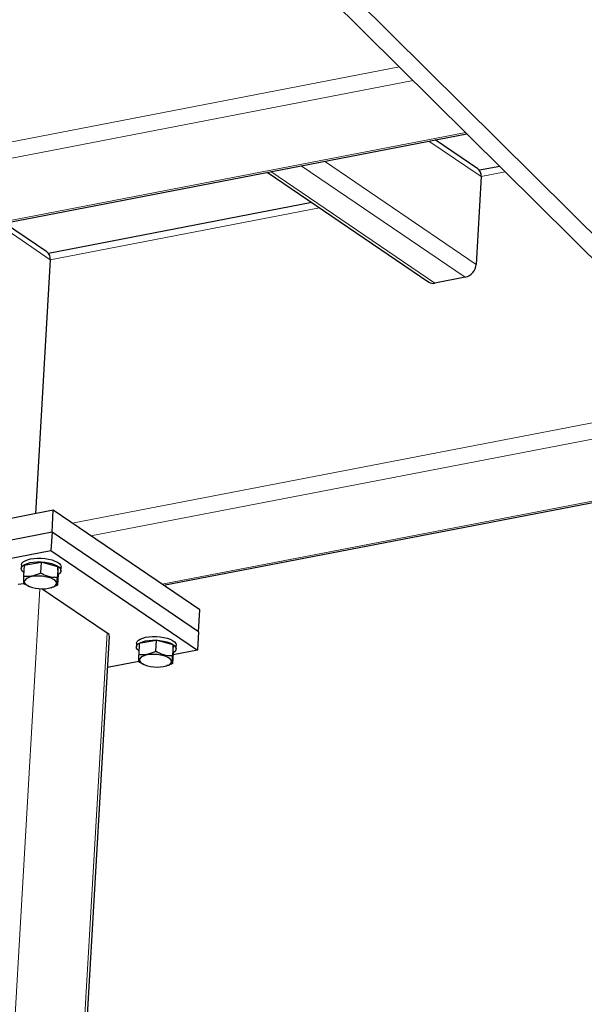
# Model space of a CAD drawing. Header units: millimetres. Extents: x 5 to 415, y 5 to 292.
# Tile 36 of 40: x 335 to 349, y 238 to 263. Entities that reach past the tile are written whole.
import ezdxf

# ---------------------------------------------------------------- set-up
doc = ezdxf.new("R2010")
doc.units = ezdxf.units.MM
doc.layers.add('TRAIT-FORT', color=4, linetype='Continuous', lineweight=25)

msp = doc.modelspace()

# ---------------------------------------------------------------- linework, layer by layer
at = {"lineweight": 18}
for p, q in [((338.07757, 268.52487), (362.24155, 244.54147)), ((344.521, 261.50716), (324.04891, 257.55027)), ((344.86721, 261.16353), (324.1907, 257.16713)), ((346.18485, 259.85574), (325.97875, 255.95027)), ((346.57286, 258.74962), (345.25884, 259.64389)), ((346.17445, 256.21847), (342.05198, 259.02406)), ((346.44508, 256.54346), (342.63466, 259.13668)), ((345.41045, 256.0708), (341.28798, 258.87639)), ((347.18089, 258.86714), (346.57286, 258.74962)), ((342.51475, 257.96526), (335.74962, 256.65768)), ((334.43559, 257.55195), (335.74962, 256.65768)), ((352.85311, 253.23731), (336.30094, 250.03808)), ((353.19932, 252.89368), (336.77076, 249.71834)), ((354.51696, 251.58589), (338.5588, 248.50147)), ((335.48937, 248.38909), (333.60144, 215.79258)), ((337.17432, 247.28), (335.2843, 214.6473))]:
    msp.add_line(p, q, dxfattribs=at)
at = {"layer": 'TRAIT-FORT', "lineweight": 25}
for p, q in [((337.72387, 268.25349), (362.20746, 243.95287)), ((326.05165, 255.93149), (346.21257, 259.82823)), ((346.48698, 258.94841), (345.41945, 259.67493)), ((347.03948, 259.00749), (346.52884, 258.9088)), ((341.20073, 258.85953), (345.25764, 256.09856)), ((346.57286, 258.74962), (346.44508, 256.54346)), ((342.32285, 258.09586), (335.70559, 256.81686)), ((335.66374, 256.85647), (334.5962, 257.58299)), ((335.74962, 256.65768), (335.38004, 250.27673)), ((346.17445, 256.21847), (345.41045, 256.0708)), ((338.59642, 248.47587), (354.54468, 251.55838)), ((335.82415, 250.36257), (329.88198, 249.21405)), ((335.7922, 249.81103), (335.82415, 250.36257)), ((339.50541, 247.85725), (335.82415, 250.36257)), ((335.7922, 249.81103), (329.85003, 248.66251)), ((335.7922, 249.81103), (335.76558, 249.35141)), ((339.47347, 247.30571), (335.7922, 249.81103)), ((329.82341, 248.2029), (335.76558, 249.35141)), ((335.76558, 249.35141), (339.44685, 246.84609)), ((335.09321, 248.98443), (335.5172, 249.05976)), ((335.5172, 249.05976), (335.50124, 248.7842)), ((335.942, 248.94333), (335.5172, 249.05976)), ((335.02418, 248.98884), (335.01886, 248.89692)), ((335.09321, 248.98443), (335.07725, 248.70887)), ((335.942, 248.94333), (335.92605, 248.66777)), ((335.94283, 248.75158), (335.942, 248.94333)), ((336.01718, 248.8391), (336.02251, 248.93102)), ((335.94283, 248.75158), (335.92687, 248.47602)), ((335.19589, 248.45659), (335.21888, 248.44675)), ((335.54726, 248.38731), (337.17432, 247.28)), ((335.76653, 248.41503), (335.78781, 248.42135)), ((339.47347, 247.30571), (339.50541, 247.85725)), ((335.34676, 214.60479), (337.2341, 247.19124)), ((337.98563, 247.01597), (338.40962, 247.0913)), ((338.40962, 247.0913), (338.39366, 246.81574)), ((338.83442, 246.97487), (338.40962, 247.0913)), ((339.47347, 247.30571), (339.44685, 246.84609)), ((337.9166, 247.02038), (337.91128, 246.92845)), ((337.98563, 247.01597), (337.96967, 246.74041)), ((338.83442, 246.97487), (338.81847, 246.69931)), ((339.44685, 246.84609), (338.83201, 246.72726)), ((338.83525, 246.78312), (338.83442, 246.97487)), ((338.9096, 246.87063), (338.91493, 246.96255)), ((338.83525, 246.78312), (338.81929, 246.50756)), ((337.96955, 246.56056), (337.18883, 246.40966)), ((338.08831, 246.48812), (338.1113, 246.47829)), ((338.65895, 246.44657), (338.68023, 246.45289))]:
    msp.add_line(p, q, dxfattribs=at)
at = {"layer": 'TRAIT-FORT', "lineweight": 25, "flags": 128}
for points in [[(335.08219, 248.7941), (335.04685, 248.8265), (335.0241, 248.86367), (335.0192, 248.901), (335.03233, 248.93713), (335.06302, 248.97076), (335.11015, 249.00068), (335.17202, 249.02581), (335.24639, 249.04523), (335.33059, 249.05825), (335.42156, 249.06439), (335.51601, 249.06343), (335.61054, 249.05541), (335.70172, 249.04062), (335.78626, 249.01959), (335.86111, 248.99307), (335.92356, 248.96204), (335.97135, 248.92761), (336.00276, 248.89103), (336.01665, 248.85361), (336.01251, 248.81672), (335.9905, 248.78167), (335.95142, 248.74975), (335.94241, 248.74427)], [(335.02418, 248.98884), (335.02453, 248.99292), (335.03766, 249.02905), (335.06834, 249.06269), (335.11547, 249.09261), (335.17734, 249.11773), (335.25172, 249.13715), (335.33591, 249.15017), (335.42688, 249.15631), (335.52133, 249.15535), (335.61586, 249.14733), (335.70704, 249.13254), (335.79159, 249.11151), (335.86644, 249.085), (335.92889, 249.05397), (335.97668, 249.01954), (336.00808, 248.98295), (336.02197, 248.94554), (336.02251, 248.93102)], [(335.29839, 248.41941), (335.37544, 248.40227), (335.45792, 248.39142), (335.5422, 248.38734), (335.62462, 248.3902), (335.70156, 248.39989), (335.76967, 248.41597), (335.82596, 248.43775), (335.86798, 248.46427), (335.89389, 248.49438), (335.90256, 248.52675), (335.89361, 248.55998), (335.86743, 248.59261), (335.82516, 248.62321), (335.76866, 248.65045), (335.70039, 248.67314), (335.62333, 248.69028), (335.54086, 248.70113), (335.45657, 248.70521), (335.37415, 248.70235), (335.29721, 248.69266), (335.2291, 248.67658), (335.17281, 248.6548), (335.13079, 248.62828), (335.10488, 248.59817), (335.09621, 248.5658), (335.10516, 248.53257), (335.13134, 248.49994), (335.17361, 248.46934), (335.23011, 248.4421), (335.29839, 248.41941)], [(334.94155, 248.50282), (335.01184, 248.51287), (335.07934, 248.51688)], [(337.97461, 246.82563), (337.93927, 246.85804), (337.91652, 246.89521), (337.91162, 246.93253), (337.92475, 246.96867), (337.95544, 247.0023), (338.00257, 247.03222), (338.06444, 247.05735), (338.13881, 247.07677), (338.22301, 247.08978), (338.31398, 247.09592), (338.40843, 247.09497), (338.50296, 247.08695), (338.59414, 247.07215), (338.67868, 247.05112), (338.75353, 247.02461), (338.81598, 246.99358), (338.86377, 246.95915), (338.89518, 246.92257), (338.90907, 246.88515), (338.90493, 246.84825), (338.88292, 246.81321), (338.84384, 246.78129), (338.83483, 246.77581)], [(337.9166, 247.02038), (337.91695, 247.02446), (337.93008, 247.06059), (337.96076, 247.09422), (338.00789, 247.12414), (338.06976, 247.14927), (338.14414, 247.16869), (338.22833, 247.18171), (338.3193, 247.18785), (338.41375, 247.18689), (338.50828, 247.17887), (338.59946, 247.16408), (338.68401, 247.14304), (338.75886, 247.11653), (338.82131, 247.0855), (338.8691, 247.05107), (338.9005, 247.01449), (338.91439, 246.97707), (338.91493, 246.96255)], [(338.1908, 246.45095), (338.26786, 246.43381), (338.35034, 246.42296), (338.43462, 246.41887), (338.51704, 246.42174), (338.59398, 246.43143), (338.66209, 246.44751), (338.71838, 246.46929), (338.7604, 246.49581), (338.78631, 246.52592), (338.79498, 246.55829), (338.78603, 246.59152), (338.75985, 246.62414), (338.71758, 246.65475), (338.66108, 246.68199), (338.59281, 246.70468), (338.51575, 246.72182), (338.43328, 246.73267), (338.34899, 246.73675), (338.26657, 246.73388), (338.18963, 246.7242), (338.12152, 246.70811), (338.06523, 246.68633), (338.02321, 246.65981), (337.9973, 246.62971), (337.98863, 246.59733), (337.99758, 246.56411), (338.02376, 246.53148), (338.06603, 246.50088), (338.12253, 246.47364), (338.1908, 246.45095)]]:
    msp.add_lwpolyline(points, dxfattribs=at)
at = {"layer": 'TRAIT-FORT', "lineweight": 25}
for centre, radius, start, end in [((346.35541, 258.77362), 0.21877, 353.700095, 53.028021), ((335.53216, 256.68169), 0.21877, 353.700095, 53.028021), ((346.08636, 256.56701), 0.3595, 284.183809, 356.244499), ((345.36676, 256.26479), 0.19884, 236.716724, 282.69449), ((337.12532, 247.18248), 0.10914, 4.602271, 63.31792)]:
    msp.add_arc(centre, radius, start, end, dxfattribs=at)
for points, knots in [([(335.07725, 248.70887), (335.07674, 248.68215), (335.0757, 248.62813), (335.07549, 248.57082), (335.07633, 248.53411), (335.07749, 248.52282), (335.07808, 248.51712)], [0, 0, 0, 0, 0.264604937, 0.534947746, 0.765343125, 1, 1, 1, 1]), ([(335.07725, 248.70887), (335.11347, 248.70533), (335.18668, 248.69817), (335.29648, 248.7103), (335.40248, 248.73997), (335.46812, 248.76937), (335.50124, 248.7842)], [0, 0, 0, 0, 0.26460494, 0.53494775, 0.76534313, 1, 1, 1, 1]), ([(335.92605, 248.66777), (335.87119, 248.66863), (335.78046, 248.67004), (335.65093, 248.70771), (335.56464, 248.74765), (335.51532, 248.77608), (335.50124, 248.7842)], [0, 0, 0, 0, 0.385549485, 0.637641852, 0.896546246, 1, 1, 1, 1]), ([(335.92687, 248.47602), (335.92621, 248.48258), (335.92489, 248.49586), (335.92424, 248.53825), (335.92467, 248.59685), (335.92558, 248.64399), (335.92605, 248.66777)], [0, 0, 0, 0, 0.26460494, 0.53494775, 0.76534313, 1, 1, 1, 1]), ([(335.19727, 248.45789), (335.17146, 248.4689), (335.13103, 248.48614), (335.09213, 248.50889), (335.07808, 248.51712)], [0, 0, 0, 0, 0.63859887, 1, 1, 1, 1]), ([(335.92687, 248.47602), (335.88954, 248.45817), (335.84338, 248.43609), (335.79634, 248.42519), (335.78735, 248.42311)], [0, 0, 0, 0, 0.80889393, 1, 1, 1, 1]), ([(337.96967, 246.74041), (338.00589, 246.73687), (338.0791, 246.72971), (338.1889, 246.74184), (338.2949, 246.7715), (338.36054, 246.8009), (338.39366, 246.81574)], [0, 0, 0, 0, 0.26460494, 0.53494775, 0.76534313, 1, 1, 1, 1]), ([(338.81847, 246.69931), (338.76361, 246.70016), (338.67288, 246.70157), (338.54335, 246.73925), (338.45706, 246.77919), (338.40774, 246.80762), (338.39366, 246.81574)], [0, 0, 0, 0, 0.385549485, 0.637641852, 0.896546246, 1, 1, 1, 1]), ([(337.96967, 246.74041), (337.96916, 246.71369), (337.96812, 246.65967), (337.96791, 246.60236), (337.96875, 246.56565), (337.96991, 246.55435), (337.9705, 246.54866)], [0, 0, 0, 0, 0.264604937, 0.534947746, 0.765343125, 1, 1, 1, 1]), ([(338.81929, 246.50756), (338.81863, 246.51412), (338.81731, 246.52739), (338.81666, 246.56979), (338.81709, 246.62839), (338.818, 246.67552), (338.81847, 246.69931)], [0, 0, 0, 0, 0.26460494, 0.53494775, 0.76534313, 1, 1, 1, 1]), ([(338.08969, 246.48942), (338.06388, 246.50043), (338.02345, 246.51767), (337.98455, 246.54043), (337.9705, 246.54866)], [0, 0, 0, 0, 0.63859887, 1, 1, 1, 1]), ([(338.81929, 246.50756), (338.78196, 246.4897), (338.7358, 246.46763), (338.68876, 246.45673), (338.67977, 246.45464)], [0, 0, 0, 0, 0.80889393, 1, 1, 1, 1])]:
    msp.add_open_spline(points, degree=3, knots=knots, dxfattribs=at)

doc.saveas('drawing.dxf')
